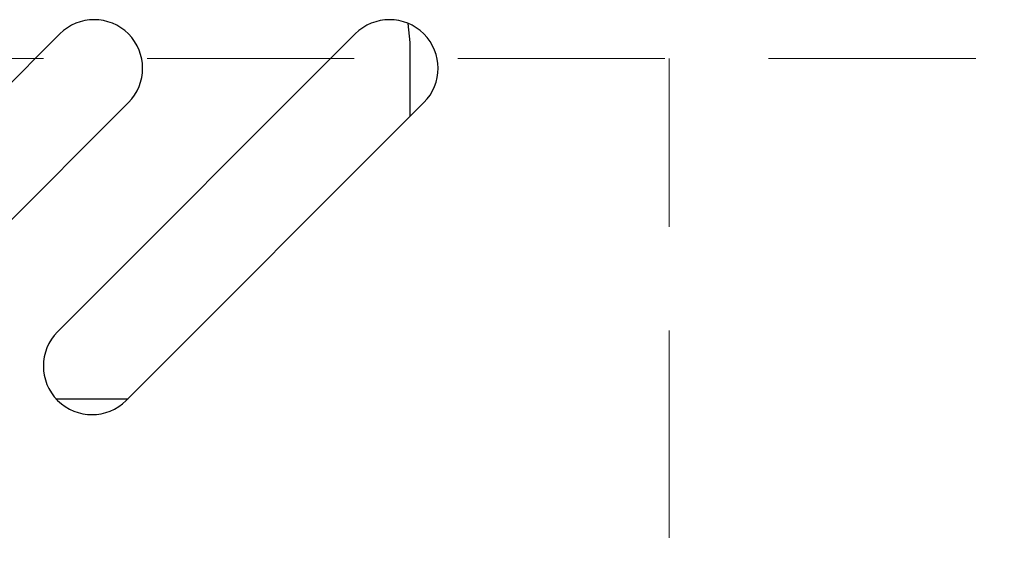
# Model space of a CAD drawing. Header units: inches. Extents: x 31 to 206, y 23 to 145.
# Tile 21 of 64: x 98.41 to 102.21, y 55.04 to 57.1. Entities that reach past the tile are written whole.
import ezdxf

# ---------------------------------------------------------------- set-up
doc = ezdxf.new("R2010")
doc.units = ezdxf.units.IN
doc.header["$LTSCALE"] = 16
doc.header["$MEASUREMENT"] = 0
doc.linetypes.add('HIDDEN', pattern=[0.075, 0.05, -0.025])
doc.layers.add('FORMAT', color=7, linetype='Continuous')

msp = doc.modelspace()

# ---------------------------------------------------------------- linework, layer by layer
at = {"color": 7, "linetype": 'Continuous', "lineweight": 25}
for p, q in [((99.9135, 57.0075), (99.9063, 57.0806)), ((97.4113, 55.8911), (98.5604, 57.0401)), ((98.5523, 55.8911), (99.7014, 57.0401)), ((99.9135, 56.7219), (99.9135, 57.0075)), ((98.8256, 56.775), (97.6765, 55.6259)), ((99.9666, 56.775), (98.8175, 55.6259)), ((98.5461, 55.6325), (98.824, 55.6325))]:
    msp.add_line(p, q, dxfattribs=at)
for centre, start, end in [((98.693, 56.9076), 315, 135), ((99.834, 56.9076), 315, 135), ((98.6849, 55.7585), 135, 315)]:
    msp.add_arc(centre, 0.1875, start, end, dxfattribs=at)
at = {"layer": 'FORMAT', "linetype": 'HIDDEN', "lineweight": 18}
for p, q in [((38.8976, 56.9459), (205.7069, 56.9459)), ((100.9135, 46.6959), (100.9135, 56.9459))]:
    msp.add_line(p, q, dxfattribs=at)

doc.saveas('drawing.dxf')
